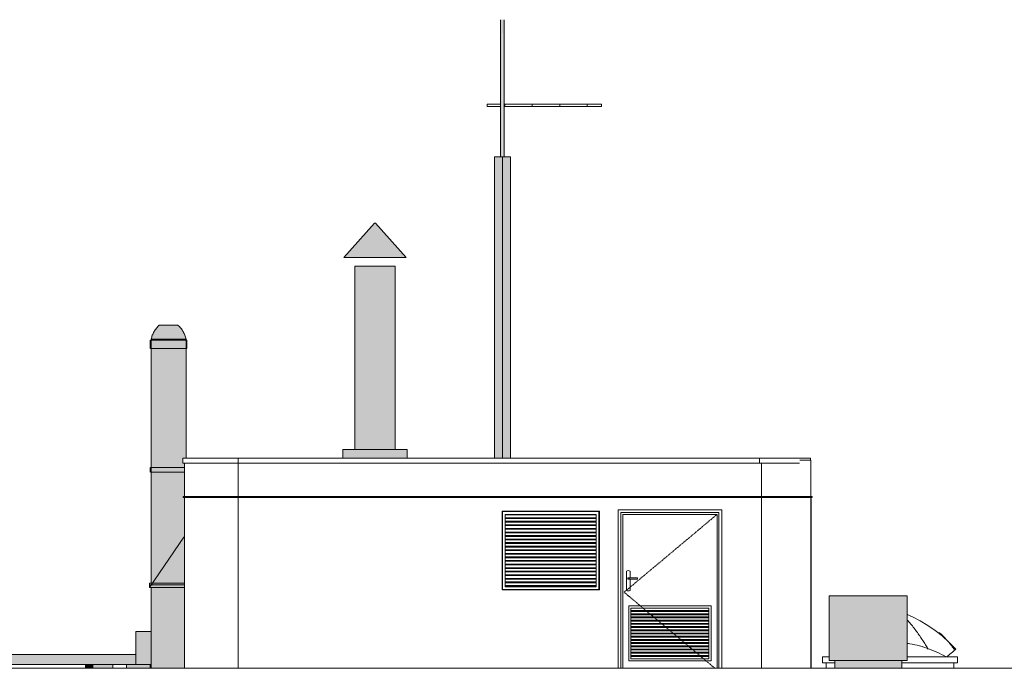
# Model space of a CAD drawing. Header units: millimetres. Extents: x -54722 to 267911, y -1116 to 19261.
# Tile 90 of 92: x 238766 to 249510, y 11051 to 18150. Entities that reach past the tile are written whole.
import ezdxf

# ---------------------------------------------------------------- set-up
doc = ezdxf.new("R2010")
doc.units = ezdxf.units.MM
doc.linetypes.add('Centre', pattern=[31.75, 6.35, -4.75, 15.9, -4.75])
for name, color, linetype, lineweight in [('A-DOOR', 31, 'Continuous', 9), ('A-DOOR-FRAM', 31, 'Continuous', 9), ('A-GENM', 13, 'Continuous', 9), ('A-WALL', 113, 'Continuous', 9), ('M-EQPM', 50, 'Continuous', 9), ('Q-SPCQ', 91, 'Continuous', 9)]:
    doc.layers.add(name, color=color, linetype=linetype, lineweight=lineweight)

# ---------------------------------------------------------------- blocks, each defined once
blk = doc.blocks.new('accortère - accortère-980409-Façade Sud')
at = {"layer": 'A-GENM'}
for p, q in [((-16022, 13312), (-16022, 13365)), ((-15418, 13365), (-16022, 13365)), ((-15418, 13312), (-15418, 13365)), ((-9730, 13365), (-15418, 13365)), ((-9730, 13365), (-9730, 13312)), ((-9174, 13365), (-9730, 13365)), ((-9174, 13343), (-9174, 13365)), ((-15418, 13312), (-16022, 13312)), ((-9730, 13312), (-15418, 13312)), ((-9294, 13312), (-9730, 13312))]:
    blk.add_line(p, q, dxfattribs=at)
blk = doc.blocks.new('Conduit Gaz - Conduit Gaz-1063074-Façade Sud')
at = {"layer": 'A-GENM'}
for points in [[(-16379, 11113), (-16367, 11113), (-16368, 11474), (-16534, 11474), (-16534, 11113)], [(-25329, 11075), (-25169, 11075), (-25169, 11113), (-25329, 11113)], [(-23214, 11075), (-23214, 11113), (-23294, 11113), (-23294, 11075)], [(-22998, 11075), (-22998, 11113), (-23214, 11113), (-23214, 11075)], [(-21874, 11075), (-21794, 11075), (-21794, 11113), (-21874, 11113)], [(-21794, 11075), (-21578, 11075), (-21578, 11113), (-21794, 11113)], [(-20444, 11075), (-20364, 11075), (-20364, 11113), (-20444, 11113)], [(-20216, 11075), (-20148, 11075), (-20148, 11113), (-20364, 11113), (-20364, 11075), (-20322, 11075)], [(-19011, 11075), (-19010, 11075), (-19010, 11113), (-19090, 11113), (-19090, 11075), (-19022, 11075)], [(-19010, 11075), (-18793, 11075), (-18793, 11113), (-19010, 11113)], [(-17084, 11075), (-17004, 11075), (-17004, 11113), (-17084, 11113)], [(-16788, 11075), (-16788, 11113), (-17004, 11113), (-17004, 11075)], [(-16639, 11075), (-16379, 11075), (-16379, 11113), (-16639, 11113)], [(-16368, 11075), (-16367, 11075), (-16367, 11113), (-16379, 11113), (-16379, 11075)]]:
    blk.add_hatch(color=256, dxfattribs=at).paths.add_polyline_path(points)
h = blk.add_hatch(color=256, dxfattribs=at)
h.paths.add_polyline_path([(-25906, 4165), (-25906, 11223), (-25960, 11223), (-25958, 4165), (-25911, 4165)])
h.paths.add_polyline_path([(-25909, 11166), (-25909, 11171), (-25907, 11169)])
h = blk.add_hatch(color=256, dxfattribs=at)
h.paths.add_polyline_path([(-23467, 11115), (-23456, 11115), (-23464, 11116), (-23472, 11122), (-23480, 11134), (-23483, 11142), (-23486, 11155), (-23487, 11169), (-23486, 11182), (-23483, 11196), (-23478, 11207), (-23472, 11215), (-23464, 11221), (-23456, 11223), (-25852, 11222), (-25904, 11169), (-25851, 11115), (-23468, 11115)])
h.paths.add_polyline_path([(-25909, 11166), (-25907, 11169), (-25909, 11171), (-25909, 11169)])
h = blk.add_hatch(color=256, dxfattribs=at)
h.paths.add_polyline_path([(-25853, 11221), (-25853, 11221), (-25853, 11223), (-25853, 11223), (-25853, 11221)])
h.paths.add_polyline_path([(-25897, 4165), (-25852, 4165), (-25852, 5121), (-25859, 5121), (-25859, 5084), (-25885, 5084), (-25884, 5120), (-25881, 5127), (-25871, 5132), (-25852, 5133), (-25852, 8367), (-25859, 8367), (-25859, 8329), (-25885, 8329), (-25885, 8365), (-25881, 8373), (-25871, 8377), (-25852, 8378), (-25852, 11027), (-25859, 11027), (-25859, 11075), (-25852, 11075), (-25852, 11115), (-25904, 11169), (-25853, 11221), (-25853, 11223), (-25906, 11223), (-25906, 4165)])
h = blk.add_hatch(color=256, dxfattribs=at)
h.paths.add_polyline_path([(-22022, 11115), (-21532, 11115), (-21532, 11223), (-23456, 11223), (-23464, 11221), (-23472, 11215), (-23478, 11207), (-23483, 11196), (-23486, 11179), (-23487, 11169), (-23486, 11155), (-23483, 11142), (-23478, 11130), (-23472, 11122), (-23464, 11116), (-23456, 11115), (-22143, 11115)])
h.paths.add_polyline_path([(-16534, 11115), (-16534, 11223), (-21177, 11223), (-21177, 11115), (-16602, 11115)])
for p, q in [((-16534, 11474), (-16367, 11474)), ((-16534, 11113), (-16534, 11474)), ((-25960, 11223), (-25960, 4165)), ((-25960, 11223), (-25906, 11223)), ((-25906, 11223), (-25852, 11223)), ((-23435, 11223), (-25867, 11223)), ((-25852, 11207), (-25852, 11223)), ((-21532, 11223), (-23456, 11223)), ((-16534, 11223), (-21177, 11223)), ((-25909, 11166), (-25909, 11171)), ((-25867, 11115), (-23435, 11115)), ((-25852, 11075), (-25852, 11130)), ((-25329, 11113), (-25169, 11113)), ((-25329, 11075), (-25329, 11113)), ((-25169, 11075), (-25169, 11113)), ((-23456, 11115), (-21532, 11115)), ((-23294, 11113), (-23214, 11113)), ((-23294, 11075), (-23294, 11113)), ((-23214, 11113), (-22998, 11113)), ((-23214, 11075), (-23214, 11113)), ((-22998, 11075), (-22998, 11113)), ((-21874, 11113), (-21794, 11113)), ((-21874, 11075), (-21874, 11113)), ((-21794, 11113), (-21578, 11113)), ((-21794, 11075), (-21794, 11113)), ((-21578, 11075), (-21578, 11113)), ((-21177, 11115), (-16534, 11115)), ((-20444, 11113), (-20364, 11113)), ((-20444, 11075), (-20444, 11113)), ((-20364, 11113), (-20148, 11113)), ((-20364, 11075), (-20364, 11113)), ((-20148, 11075), (-20148, 11113)), ((-19090, 11113), (-19010, 11113)), ((-19090, 11075), (-19090, 11113)), ((-19010, 11113), (-18793, 11113)), ((-19010, 11075), (-19010, 11113)), ((-18793, 11075), (-18793, 11113)), ((-17084, 11113), (-17004, 11113)), ((-17084, 11075), (-17084, 11113)), ((-17004, 11113), (-16788, 11113)), ((-17004, 11075), (-17004, 11113)), ((-16788, 11075), (-16788, 11113)), ((-16639, 11113), (-16379, 11113)), ((-16639, 11075), (-16639, 11113)), ((-16379, 11113), (-16367, 11113)), ((-16379, 11075), (-16379, 11113)), ((-25852, 8378), (-25852, 11027)), ((-25852, 5133), (-25852, 8367)), ((-25852, 4165), (-25852, 5121))]:
    blk.add_line(p, q, dxfattribs=at)
blk = doc.blocks.new('Tube de toiture - Tube de toiture-1136616-Façade Sud')
at = {"layer": 'A-GENM'}
for points in [[(-13774, 15557), (-13586, 15557), (-13922, 15931), (-13931, 15931), (-14266, 15557), (-13833, 15557)], [(-13958, 13460), (-13706, 13460), (-13706, 15460), (-14146, 15460), (-14146, 13460), (-13975, 13460)], [(-13667, 13365), (-13576, 13365), (-13576, 13460), (-14276, 13460), (-14276, 13365), (-13711, 13365)]]:
    blk.add_hatch(color=256, dxfattribs=at).paths.add_polyline_path(points)
for p, q in [((-13931, 15931), (-14266, 15557)), ((-13920, 15931), (-13931, 15931)), ((-13586, 15557), (-13920, 15931)), ((-14266, 15557), (-13586, 15557)), ((-14146, 15460), (-14146, 13460)), ((-14146, 15460), (-13706, 15460)), ((-13706, 13460), (-13706, 15460)), ((-14276, 13460), (-14276, 13365)), ((-14276, 13460), (-13576, 13460)), ((-13576, 13365), (-13576, 13460))]:
    blk.add_line(p, q, dxfattribs=at)
blk = doc.blocks.new('accortère1 - accortère-1152869-Façade Sud')
at = {"layer": 'A-GENM'}
for p, q in [((-9709, 12949), (-15418, 12949)), ((-15418, 12935), (-9709, 12935)), ((-9167, 12925), (-9169, 12925)), ((-9167, 11077), (-9167, 12925)), ((-9169, 11077), (-9167, 11077))]:
    blk.add_line(p, q, dxfattribs=at)
at = {"layer": 'A-GENM', "flags": 128}
for points in [[(-15418, 12949), (-15443, 12949), (-15468, 12949), (-15493, 12949), (-15518, 12949), (-15543, 12949), (-15567, 12949), (-15592, 12949), (-15615, 12949), (-15639, 12949), (-15662, 12949), (-15684, 12949), (-15706, 12949), (-15728, 12949), (-15749, 12949), (-15769, 12949), (-15789, 12949), (-15808, 12949), (-15826, 12949), (-15844, 12949), (-15861, 12949), (-15877, 12949), (-15892, 12949), (-15907, 12949), (-15921, 12949), (-15933, 12949), (-15945, 12949), (-15956, 12949), (-15966, 12949), (-15975, 12949), (-15984, 12949), (-15991, 12949), (-15997, 12949), (-16002, 12949), (-16007, 12949), (-16010, 12949), (-16012, 12949)], [(-16012, 12935), (-16010, 12935), (-16006, 12935), (-16002, 12935), (-15997, 12935), (-15991, 12935), (-15983, 12935), (-15975, 12935), (-15966, 12935), (-15956, 12935), (-15945, 12935), (-15933, 12935), (-15920, 12935), (-15906, 12935), (-15892, 12935), (-15876, 12935), (-15860, 12935), (-15843, 12935), (-15825, 12935), (-15807, 12935), (-15788, 12935), (-15768, 12935), (-15748, 12935), (-15727, 12935), (-15705, 12935), (-15683, 12935), (-15661, 12935), (-15638, 12935), (-15614, 12935), (-15590, 12935), (-15566, 12935), (-15542, 12935), (-15517, 12935), (-15492, 12935), (-15467, 12935), (-15442, 12935), (-15418, 12935)], [(-9163, 12949), (-9165, 12949), (-9168, 12949), (-9172, 12949), (-9177, 12949), (-9183, 12949), (-9190, 12949), (-9198, 12949), (-9207, 12949), (-9216, 12949), (-9227, 12949), (-9239, 12949), (-9251, 12949), (-9265, 12949), (-9279, 12949), (-9294, 12949), (-9310, 12949), (-9327, 12949), (-9344, 12949), (-9362, 12949), (-9381, 12949), (-9401, 12949), (-9421, 12949), (-9442, 12949), (-9463, 12949), (-9485, 12949), (-9507, 12949), (-9530, 12949), (-9554, 12949), (-9577, 12949), (-9601, 12949), (-9626, 12949), (-9650, 12949), (-9675, 12949), (-9700, 12949), (-9709, 12949)], [(-9709, 12935), (-9684, 12935), (-9659, 12935), (-9634, 12935), (-9610, 12935), (-9586, 12935), (-9562, 12935), (-9539, 12935), (-9516, 12935), (-9493, 12935), (-9471, 12935), (-9449, 12935), (-9428, 12935), (-9408, 12935), (-9388, 12935), (-9369, 12935), (-9351, 12935), (-9333, 12935), (-9316, 12935), (-9300, 12935), (-9284, 12935), (-9270, 12935), (-9256, 12935), (-9243, 12935), (-9231, 12935), (-9220, 12935), (-9210, 12935), (-9201, 12935), (-9193, 12935), (-9185, 12935), (-9179, 12935), (-9174, 12935), (-9169, 12935), (-9166, 12935), (-9164, 12935), (-9163, 12935)], [(-9169, 12949), (-9166, 12949), (-9164, 12949)], [(-9163, 12935), (-9165, 12935), (-9168, 12935)]]:
    blk.add_lwpolyline(points, dxfattribs=at)
at = {"layer": 'A-GENM'}
for points, knots in [([(-16019, 12942), (-16019, 12943), (-16019, 12945), (-16017, 12947), (-16015, 12948), (-16014, 12949), (-16012, 12949), (-16012, 12949)], [0, 0, 0, 0, 0.1111111, 0.2222222, 0.3333333, 0.4444444, 0.4999528, 0.4999528, 0.4999528, 0.4999528]), ([(-9156, 12942), (-9156, 12943), (-9157, 12945), (-9158, 12947), (-9160, 12948), (-9162, 12949), (-9163, 12949), (-9163, 12949)], [-1, -1, -1, -1, -0.8888889, -0.7777778, -0.6666667, -0.5555556, -0.5000469, -0.5000469, -0.5000469, -0.5000469])]:
    blk.add_open_spline(points, degree=3, knots=knots, dxfattribs=at)
for points in [[(-16011, 12935), (-16011, 12935), (-16013, 12935), (-16015, 12936), (-16017, 12937), (-16019, 12940), (-16019, 12941), (-16019, 12942)], [(-15418, 12942), (-15418, 12943), (-15418, 12945), (-15418, 12947), (-15418, 12948), (-15418, 12949), (-15418, 12949), (-15418, 12949)], [(-15418, 12935), (-15418, 12935), (-15418, 12935), (-15418, 12936), (-15418, 12937), (-15418, 12940), (-15418, 12941), (-15418, 12942)], [(-9709, 12949), (-9709, 12949), (-9709, 12949), (-9709, 12948), (-9709, 12947), (-9709, 12945), (-9709, 12943), (-9709, 12942)], [(-9709, 12942), (-9709, 12941), (-9709, 12940), (-9709, 12937), (-9709, 12936), (-9709, 12935), (-9709, 12935), (-9709, 12935)], [(-9164, 12935), (-9164, 12935), (-9162, 12935), (-9160, 12936), (-9158, 12937), (-9157, 12940), (-9156, 12941), (-9156, 12942)], [(-9164, 12935), (-9164, 12935), (-9163, 12935), (-9162, 12935)], [(-9162, 12949), (-9162, 12949), (-9163, 12949), (-9163, 12949)]]:
    blk.add_open_spline(points, degree=3, dxfattribs=at)
blk = doc.blocks.new('FP_78-Façade Sud')
at = {"layer": 'A-GENM'}
blk.add_line((-7898, 11290), (-7892, 11282), dxfattribs=at)
blk = doc.blocks.new('FP_79-Façade Sud')
at = {"layer": 'A-GENM'}
for p, q in [((-8119, 11598), (-8113, 11593)), ((-8113, 11593), (-8103, 11581)), ((-8103, 11581), (-8092, 11570)), ((-8092, 11570), (-8082, 11558)), ((-8082, 11558), (-8072, 11547)), ((-8072, 11547), (-8063, 11535)), ((-8063, 11535), (-8053, 11523)), ((-8053, 11523), (-8044, 11511)), ((-8044, 11511), (-8034, 11499)), ((-8034, 11499), (-8025, 11487)), ((-8025, 11487), (-8016, 11474)), ((-8016, 11474), (-8008, 11462)), ((-8008, 11462), (-7999, 11450)), ((-7999, 11450), (-7991, 11438)), ((-7991, 11438), (-7982, 11426)), ((-7982, 11426), (-7974, 11414)), ((-7974, 11414), (-7966, 11402)), ((-7966, 11402), (-7958, 11390)), ((-7958, 11390), (-7950, 11378)), ((-7773, 11465), (-7762, 11456)), ((-7762, 11456), (-7750, 11445)), ((-7750, 11445), (-7739, 11435)), ((-7739, 11435), (-7728, 11425)), ((-7728, 11425), (-7717, 11414)), ((-7717, 11414), (-7706, 11403)), ((-7706, 11403), (-7696, 11391)), ((-7696, 11391), (-7685, 11380)), ((-7950, 11378), (-7942, 11366)), ((-7942, 11366), (-7934, 11354)), ((-7934, 11354), (-7926, 11342)), ((-7926, 11342), (-7919, 11331)), ((-7919, 11331), (-7911, 11319)), ((-7911, 11319), (-7903, 11308)), ((-7903, 11308), (-7896, 11297)), ((-7685, 11380), (-7675, 11368)), ((-7675, 11368), (-7665, 11357)), ((-7665, 11357), (-7655, 11345)), ((-7655, 11345), (-7646, 11333)), ((-7646, 11333), (-7636, 11321)), ((-7636, 11321), (-7627, 11309)), ((-7627, 11309), (-7618, 11297)), ((-7618, 11297), (-7609, 11284)), ((-7609, 11284), (-7600, 11272))]:
    blk.add_line(p, q, dxfattribs=at)
at = {"layer": 'A-GENM', "flags": 128}
blk.add_lwpolyline([(-8119, 11659), (-8063, 11635), (-7976, 11591), (-7893, 11541), (-7813, 11486), (-7736, 11426), (-7664, 11360), (-7596, 11290), (-7588, 11281)], dxfattribs=at)
blk = doc.blocks.new('Skydome 4 - Skydome 110x120-1197151-Façade Sud')
at = {"layer": 'A-GENM'}
for p, q in [((-8969, 11197), (-9045, 11197)), ((-9045, 11197), (-9045, 11133)), ((-7570, 11197), (-8119, 11197)), ((-7570, 11197), (-7570, 11133)), ((-9045, 11133), (-8909, 11133)), ((-9005, 11133), (-9005, 11075)), ((-8179, 11133), (-7570, 11133)), ((-7610, 11133), (-7610, 11075))]:
    blk.add_line(p, q, dxfattribs=at)
at = {"layer": 'A-GENM', "flags": 128}
blk.add_lwpolyline([(-7588, 11281), (-7592, 11278), (-7605, 11267), (-7625, 11250), (-7654, 11226), (-7688, 11197)], dxfattribs=at)
at = {"layer": 'A-GENM'}
blk.add_open_spline([(-8119, 11345), (-8118, 11345), (-8109, 11344), (-8100, 11342), (-8091, 11341)], degree=3, knots=[0.66571102, 0.66571102, 0.66571102, 0.66571102, 0.66666667, 0.68752126, 0.68752126, 0.68752126, 0.68752126], dxfattribs=at)
for points in [[(-8117, 11345), (-8118, 11345), (-8118, 11345), (-8119, 11345)], [(-7903, 11292), (-7975, 11317), (-8046, 11335), (-8117, 11345)], [(-7796, 11249), (-7831, 11266), (-7867, 11280), (-7903, 11292)], [(-7693, 11197), (-7727, 11216), (-7761, 11234), (-7796, 11249)]]:
    blk.add_open_spline(points, degree=3, dxfattribs=at)
for name in ['FP_79-Façade Sud', 'FP_78-Façade Sud']:
    blk.add_blockref(name, (0, 0), dxfattribs=at)
blk = doc.blocks.new('Conduit Gaz3 - Conduit Gaz-1188638-Façade Sud')
at = {"layer": 'A-GENM'}
for points in [[(-8119, 11159), (-8119, 11865), (-8969, 11865), (-8969, 11159), (-8171, 11159)], [(-8522, 11075), (-8179, 11075), (-8179, 11159), (-8909, 11159), (-8909, 11075), (-8532, 11075)]]:
    blk.add_hatch(color=256, dxfattribs=at).paths.add_polyline_path(points)
for p, q in [((-8969, 11865), (-8119, 11865)), ((-8969, 11159), (-8969, 11865)), ((-8119, 11865), (-8119, 11159)), ((-8119, 11159), (-8969, 11159)), ((-8909, 11075), (-8909, 11159)), ((-8179, 11075), (-8179, 11159))]:
    blk.add_line(p, q, dxfattribs=at)
blk = doc.blocks.new('Tube de toiture2 - Tube de toiture-1191320-Façade Sud')
at = {"layer": 'A-GENM'}
for points in [[(-12535, 16655), (-12535, 18150), (-12555, 18150), (-12554, 16655), (-12540, 16655)], [(-12525, 16655), (-12515, 16655), (-12515, 18150), (-12535, 18150), (-12534, 16655), (-12527, 16655)], [(-12622, 13365), (-12534, 13365), (-12534, 16655), (-12622, 16655), (-12622, 13404)], [(-12447, 13365), (-12446, 13365), (-12446, 16655), (-12534, 16655), (-12533, 13365), (-12481, 13365)], [(-16368, 14664), (-16190, 14664), (-16188, 14748), (-16184, 14817), (-16280, 14817), (-16315, 14777), (-16336, 14748), (-16356, 14703), (-16361, 14687)], [(-16002, 14664), (-15990, 14664), (-16005, 14716), (-16021, 14748), (-16041, 14778), (-16078, 14817), (-16184, 14817), (-16188, 14739), (-16190, 14664), (-16009, 14664)], [(-16377, 14562), (-16178, 14562), (-16178, 14652), (-16377, 14652), (-16377, 14591)], [(-16371, 14652), (-16190, 14652), (-16190, 14664), (-16368, 14664)], [(-16096, 14652), (-15988, 14652), (-15990, 14664), (-15993, 14664), (-16001, 14663), (-16002, 14664), (-16009, 14664), (-16022, 14662), (-16025, 14664), (-16036, 14664), (-16053, 14661), (-16055, 14664), (-16072, 14664), (-16090, 14660), (-16094, 14664), (-16116, 14663), (-16133, 14659), (-16138, 14664), (-16159, 14664), (-16180, 14659), (-16190, 14663), (-16190, 14652), (-16120, 14652)], [(-16178, 14562), (-15980, 14562), (-15980, 14652), (-16178, 14652), (-16178, 14591)], [(-16241, 13213), (-16178, 13213), (-16178, 13263), (-16377, 13263), (-16377, 13213), (-16271, 13213)], [(-16131, 13213), (-16006, 13213), (-16006, 13263), (-16178, 13263), (-16178, 13213)], [(-16006, 11953), (-16006, 12503), (-16012, 12503), (-16388, 11953), (-16120, 11953)], [(-16006, 11983), (-16006, 12003), (-16388, 12003), (-16388, 11983), (-16120, 11983)], [(-16006, 11953), (-16006, 12003), (-16388, 12003), (-16388, 11953), (-16120, 11953)]]:
    blk.add_hatch(color=256, dxfattribs=at).paths.add_polyline_path(points)
h = blk.add_hatch(color=256, dxfattribs=at)
h.paths.add_polyline_path([(-16367, 11075), (-16178, 11075), (-16178, 11953), (-16367, 11953), (-16367, 11075)])
h.paths.add_polyline_path([(-16354, 12003), (-16354, 12003), (-16178, 12260), (-16178, 13213), (-16368, 13213), (-16367, 12003), (-16356, 12003)])
h.paths.add_polyline_path([(-16368, 13263), (-16178, 13263), (-16178, 14562), (-16368, 14562), (-16368, 13404)])
h.paths.add_polyline_path([(-16178, 14659), (-16178, 14664), (-16190, 14664), (-16184, 14661)])
h = blk.add_hatch(color=256, dxfattribs=at)
h.paths.add_polyline_path([(-16178, 11075), (-16006, 11075), (-16007, 11953), (-16178, 11953), (-16178, 11179)])
h.paths.add_polyline_path([(-16178, 12260), (-16012, 12503), (-16006, 12503), (-16006, 12935), (-16015, 12936), (-16018, 12940), (-16018, 12944), (-16015, 12948), (-16011, 12949), (-16006, 12949), (-16006, 13213), (-16178, 13213), (-16178, 12366)])
h.paths.add_polyline_path([(-16011, 13263), (-16006, 13263), (-16006, 13312), (-16022, 13312), (-16022, 13365), (-15990, 13365), (-15990, 14562), (-16178, 14562), (-16178, 13263), (-16014, 13263)])
h.paths.add_polyline_path([(-16178, 14659), (-16159, 14664), (-16178, 14664)])
h.paths.add_polyline_path([(-16133, 14659), (-16113, 14664), (-16138, 14664), (-16133, 14659)])
h.paths.add_polyline_path([(-16090, 14660), (-16072, 14664), (-16094, 14664)])
h.paths.add_polyline_path([(-16052, 14661), (-16036, 14664), (-16055, 14664)])
h.paths.add_polyline_path([(-16022, 14662), (-16014, 14664), (-16024, 14664), (-16023, 14663)])
h.paths.add_polyline_path([(-16001, 14663), (-15993, 14664), (-16001, 14664)])
for p, q in [((-12555, 18150), (-12555, 16655)), ((-12515, 16655), (-12515, 18150)), ((-12622, 16655), (-12534, 16655)), ((-12622, 13365), (-12622, 16655)), ((-12534, 16655), (-12446, 16655)), ((-12534, 16655), (-12534, 13365)), ((-12446, 13365), (-12446, 16655)), ((-16280, 14817), (-16184, 14817)), ((-16184, 14817), (-16078, 14817)), ((-16378, 14652), (-16378, 14562)), ((-16378, 14652), (-16378, 14562)), ((-16178, 14652), (-16377, 14652)), ((-16377, 14652), (-16377, 14652)), ((-16369, 14663), (-16368, 14664)), ((-16368, 14664), (-16190, 14664)), ((-16368, 14664), (-16368, 12003)), ((-16190, 14664), (-16368, 14664)), ((-16178, 14664), (-16190, 14664)), ((-16159, 14664), (-16178, 14664)), ((-15980, 14652), (-16178, 14652)), ((-16159, 14664), (-16138, 14664)), ((-16113, 14664), (-16138, 14664)), ((-16113, 14664), (-16094, 14664)), ((-16071, 14664), (-16094, 14664)), ((-16071, 14664), (-16055, 14664)), ((-16035, 14664), (-16055, 14664)), ((-16035, 14664), (-16025, 14664)), ((-16008, 14664), (-16024, 14664)), ((-16008, 14664), (-16002, 14664)), ((-15992, 14664), (-16001, 14664)), ((-15992, 14664), (-15990, 14664)), ((-15990, 14664), (-15990, 14664)), ((-15990, 14664), (-15990, 14664)), ((-15990, 14664), (-15990, 14664)), ((-15990, 14664), (-15990, 14664)), ((-15988, 13365), (-15988, 14664)), ((-15988, 14656), (-15988, 14664)), ((-15980, 14652), (-15980, 14652)), ((-15978, 14562), (-15978, 14652)), ((-15978, 14562), (-15978, 14652)), ((-16178, 14562), (-16377, 14562)), ((-16377, 14562), (-16377, 14562)), ((-16368, 14562), (-16368, 13263)), ((-15980, 14562), (-16178, 14562)), ((-15988, 13365), (-15988, 14562)), ((-15980, 14562), (-15980, 14562)), ((-16378, 13263), (-16378, 13213)), ((-16378, 13263), (-16378, 13213)), ((-16377, 13263), (-16178, 13263)), ((-16377, 13263), (-16377, 13263)), ((-16178, 13263), (-16005, 13263)), ((-16178, 13213), (-16377, 13213)), ((-16377, 13213), (-16377, 13213)), ((-16368, 13213), (-16368, 12003)), ((-16005, 13213), (-16178, 13213)), ((-16012, 12503), (-16388, 11953)), ((-16006, 12503), (-16012, 12503)), ((-16388, 12003), (-16006, 12003)), ((-16388, 12003), (-16388, 11983)), ((-16388, 12003), (-16006, 12003)), ((-16388, 12003), (-16388, 11953)), ((-16006, 11983), (-16388, 11983)), ((-16388, 11953), (-16006, 11953)), ((-16006, 11953), (-16388, 11953)), ((-16368, 11953), (-16368, 11075)), ((-16368, 11953), (-16368, 11075))]:
    blk.add_line(p, q, dxfattribs=at)
at = {"layer": 'A-GENM', "flags": 128}
for points in [[(-16368, 14664), (-16366, 14675), (-16363, 14686), (-16360, 14697), (-16356, 14707), (-16352, 14717), (-16347, 14728), (-16342, 14738), (-16337, 14747), (-16331, 14757), (-16325, 14766), (-16318, 14775), (-16311, 14784), (-16304, 14793), (-16296, 14801), (-16288, 14809), (-16280, 14816), (-16280, 14817)], [(-16368, 14664), (-16366, 14675), (-16363, 14686), (-16360, 14697), (-16356, 14707), (-16352, 14717), (-16347, 14728), (-16342, 14738), (-16337, 14747), (-16331, 14757), (-16325, 14766), (-16318, 14775), (-16311, 14784), (-16304, 14793), (-16296, 14801), (-16288, 14809), (-16280, 14816)], [(-16077, 14817), (-16069, 14809), (-16061, 14801), (-16053, 14793), (-16046, 14784), (-16039, 14776), (-16032, 14767), (-16026, 14757), (-16020, 14748), (-16015, 14738), (-16010, 14728), (-16005, 14718), (-16001, 14707), (-15997, 14697), (-15994, 14686), (-15991, 14675), (-15988, 14665), (-15988, 14664)], [(-16077, 14817), (-16069, 14809), (-16061, 14801), (-16053, 14793), (-16046, 14784), (-16039, 14776), (-16032, 14767), (-16026, 14757), (-16020, 14748), (-16015, 14738), (-16010, 14728), (-16005, 14718), (-16001, 14707), (-15997, 14697), (-15994, 14686), (-15991, 14675), (-15988, 14665), (-15988, 14664)], [(-16371, 14652), (-16369, 14663), (-16368, 14664)], [(-15988, 14664), (-15986, 14653), (-15986, 14652)], [(-15988, 14664), (-15986, 14653), (-15986, 14652)]]:
    blk.add_lwpolyline(points, dxfattribs=at)
blk = doc.blocks.new('Porte métal - __PP _1_03m x 1_8m_-1200251-Façade Sud')
at = {"layer": 'A-DOOR', "lineweight": 18}
for p, q in [((-11273, 12803), (-11273, 11075)), ((-10143, 12803), (-11273, 12803)), ((-10143, 11075), (-10143, 12803)), ((-11243, 11075), (-11243, 12773)), ((-11243, 12773), (-10173, 12773)), ((-10173, 12773), (-10173, 11075))]:
    blk.add_line(p, q, dxfattribs=at)
at = {"layer": 'A-DOOR'}
for p, q in [((-11223, 12753), (-11223, 11075)), ((-10193, 12753), (-11223, 12753)), ((-10193, 11075), (-10193, 12753)), ((-11183, 12133), (-11183, 11923)), ((-11169, 12046), (-11169, 12060)), ((-11169, 12060), (-11151, 12060)), ((-11151, 12046), (-11169, 12046)), ((-11148, 12061), (-11163, 12061)), ((-11163, 12045), (-11148, 12045)), ((-11151, 12046), (-11151, 12060)), ((-11151, 12060), (-11063, 12060)), ((-11063, 12046), (-11151, 12046)), ((-11063, 12061), (-11148, 12061)), ((-11148, 12045), (-11063, 12045)), ((-11143, 12061), (-11143, 12133)), ((-11143, 11923), (-11143, 12046)), ((-11063, 12061), (-11063, 12060)), ((-11063, 12060), (-11063, 12046)), ((-11063, 12046), (-11063, 12046)), ((-11158, 11753), (-10258, 11753)), ((-11158, 11153), (-11158, 11753)), ((-11133, 11178), (-11133, 11728)), ((-11133, 11728), (-10283, 11728)), ((-10283, 11728), (-10283, 11178)), ((-10258, 11753), (-10258, 11153)), ((-11133, 11703), (-10283, 11703)), ((-11133, 11693), (-10283, 11693)), ((-11133, 11668), (-10283, 11668)), ((-11133, 11658), (-10283, 11658)), ((-11133, 11633), (-10283, 11633)), ((-11133, 11623), (-10283, 11623)), ((-11133, 11598), (-10283, 11598)), ((-11133, 11588), (-10283, 11588)), ((-11133, 11563), (-10283, 11563)), ((-11133, 11553), (-10283, 11553)), ((-11133, 11528), (-10283, 11528)), ((-11133, 11518), (-10283, 11518)), ((-11133, 11493), (-10283, 11493)), ((-11133, 11483), (-10283, 11483)), ((-11133, 11458), (-10283, 11458)), ((-11133, 11448), (-10283, 11448)), ((-11133, 11423), (-10283, 11423)), ((-11133, 11413), (-10283, 11413)), ((-11133, 11388), (-10283, 11388)), ((-11133, 11378), (-10283, 11378)), ((-11133, 11353), (-10283, 11353)), ((-11133, 11343), (-10283, 11343)), ((-11133, 11318), (-10283, 11318)), ((-11133, 11308), (-10283, 11308)), ((-11133, 11283), (-10283, 11283)), ((-11133, 11273), (-10283, 11273)), ((-11133, 11248), (-10283, 11248)), ((-11133, 11238), (-10283, 11238)), ((-11133, 11213), (-10283, 11213)), ((-11133, 11203), (-10283, 11203)), ((-11133, 11178), (-10283, 11178)), ((-10283, 11178), (-11133, 11178)), ((-10258, 11153), (-11158, 11153))]:
    blk.add_line(p, q, dxfattribs=at)
at = {"layer": 'A-DOOR', "linetype": 'Centre'}
for p, q in [((-10193, 12753), (-11208, 11903)), ((-11208, 11903), (-10219, 11075))]:
    blk.add_line(p, q, dxfattribs=at)
at = {"layer": 'A-DOOR'}
for centre, start, end in [((-11163, 12099), 60, 120), ((-11163, 11958), 240, 300)]:
    blk.add_arc(centre, 40, start, end, dxfattribs=at)
for points in [[(-11169, 12060), (-11168, 12061), (-11165, 12061), (-11163, 12061), (-11161, 12061)], [(-11161, 12046), (-11163, 12045), (-11165, 12045), (-11168, 12046), (-11169, 12046)], [(-11151, 12060), (-11150, 12061), (-11149, 12061), (-11148, 12061), (-11148, 12061)], [(-11148, 12046), (-11148, 12045), (-11149, 12045), (-11150, 12046), (-11151, 12046)]]:
    blk.add_open_spline(points, degree=3, dxfattribs=at)
at = {"layer": 'A-DOOR-FRAM'}
for p, q in [((-11223, 12753), (-11223, 11075)), ((-11223, 12753), (-10193, 12753)), ((-10193, 12753), (-10193, 11075))]:
    blk.add_line(p, q, dxfattribs=at)
blk = doc.blocks.new('Grille d_aération - Mur - 1000 x 820 mm-1200780-Façade Sud')
at = {"layer": 'M-EQPM'}
for p, q in [((-12534, 12783), (-12539, 12788)), ((-12539, 12788), (-12539, 11928)), ((-11478, 12788), (-12539, 12788)), ((-11478, 12788), (-11483, 12783)), ((-11478, 11928), (-11478, 12788)), ((-12534, 11933), (-12534, 12783)), ((-11483, 12783), (-12534, 12783)), ((-12504, 12753), (-12504, 11963)), ((-11514, 12753), (-12504, 12753)), ((-11514, 11963), (-11514, 12753)), ((-11483, 12783), (-11483, 11933)), ((-12534, 11933), (-12539, 11928)), ((-12539, 11928), (-11478, 11928)), ((-11483, 11933), (-12534, 11933)), ((-12504, 11963), (-11514, 11963)), ((-11483, 11933), (-11478, 11928))]:
    blk.add_line(p, q, dxfattribs=at)
at = {"layer": 'Q-SPCQ'}
for p, q in [((-11514, 12747), (-12504, 12747)), ((-11514, 12716), (-12504, 12716)), ((-11514, 12713), (-12504, 12713)), ((-11514, 12708), (-12504, 12708)), ((-11514, 12677), (-12504, 12677)), ((-11514, 12674), (-12504, 12674)), ((-11514, 12669), (-12504, 12669)), ((-11514, 12638), (-12504, 12638)), ((-11514, 12635), (-12504, 12635)), ((-11514, 12630), (-12504, 12630)), ((-11514, 12599), (-12504, 12599)), ((-11514, 12596), (-12504, 12596)), ((-11514, 12591), (-12504, 12591)), ((-11514, 12560), (-12504, 12560)), ((-11514, 12557), (-12504, 12557)), ((-11514, 12552), (-12504, 12552)), ((-11514, 12522), (-12504, 12522)), ((-11514, 12518), (-12504, 12518)), ((-11514, 12513), (-12504, 12513)), ((-11514, 12483), (-12504, 12483)), ((-11514, 12479), (-12504, 12479)), ((-11514, 12474), (-12504, 12474)), ((-11514, 12444), (-12504, 12444)), ((-11514, 12440), (-12504, 12440)), ((-11514, 12435), (-12504, 12435)), ((-11514, 12405), (-12504, 12405)), ((-11514, 12401), (-12504, 12401)), ((-11514, 12396), (-12504, 12396)), ((-11514, 12366), (-12504, 12366)), ((-11514, 12362), (-12504, 12362)), ((-11514, 12357), (-12504, 12357)), ((-11514, 12327), (-12504, 12327)), ((-11514, 12324), (-12504, 12324)), ((-11514, 12318), (-12504, 12318)), ((-11514, 12288), (-12504, 12288)), ((-11514, 12285), (-12504, 12285)), ((-11514, 12280), (-12504, 12280)), ((-11514, 12249), (-12504, 12249)), ((-11514, 12246), (-12504, 12246)), ((-11514, 12241), (-12504, 12241)), ((-11514, 12210), (-12504, 12210)), ((-11514, 12207), (-12504, 12207)), ((-11514, 12202), (-12504, 12202)), ((-11514, 12171), (-12504, 12171)), ((-11514, 12168), (-12504, 12168)), ((-11514, 12163), (-12504, 12163)), ((-11514, 12132), (-12504, 12132)), ((-11514, 12129), (-12504, 12129)), ((-11514, 12124), (-12504, 12124)), ((-11514, 12093), (-12504, 12093)), ((-11514, 12090), (-12504, 12090)), ((-11514, 12085), (-12504, 12085)), ((-11514, 12054), (-12504, 12054)), ((-11514, 12051), (-12504, 12051)), ((-11514, 12046), (-12504, 12046)), ((-11514, 12015), (-12504, 12015)), ((-11514, 12012), (-12504, 12012)), ((-11514, 12007), (-12504, 12007)), ((-11514, 11976), (-12504, 11976)), ((-11514, 11973), (-12504, 11973))]:
    blk.add_line(p, q, dxfattribs=at)
blk = doc.blocks.new('accortère2 - accortère-1436305-Façade Sud')
at = {"layer": 'A-GENM'}
blk.add_line((3112, 11075), (-25859, 11075), dxfattribs=at)
blk = doc.blocks.new('Grille sol - Famille1-1186403-Façade Sud')
at = {"layer": 'A-GENM'}
h = blk.add_hatch(dxfattribs=at)
h.set_pattern_fill('FP_18', color=256, style=0, pattern_type=2)
h.set_pattern_definition([(0, (11857.87, 0), (0, 300), []), (90, (11857.87, 0), (-300, 2e-14), [])])
h.paths.add_polyline_path([(-11454, 17202), (-11454, 17227), (-12515, 17227), (-12515, 17202), (-11784, 17202)])
h.paths.add_polyline_path([(-12704, 17202), (-12555, 17202), (-12555, 17227), (-12704, 17227)])
for p, q in [((-12704, 17227), (-12555, 17227)), ((-12704, 17202), (-12704, 17227)), ((-12555, 17202), (-12704, 17202)), ((-12515, 17227), (-11454, 17227)), ((-11454, 17202), (-12515, 17202)), ((-11454, 17202), (-11454, 17227))]:
    blk.add_line(p, q, dxfattribs=at)

msp = doc.modelspace()

# ---------------------------------------------------------------- linework, layer by layer
at = {"layer": 'A-WALL'}
for p, q in [((247277, 13343), (247399, 13343)), ((247399, 13343), (247399, 12949)), ((240563, 12949), (240563, 13312)), ((241151, 13312), (241151, 12949)), ((246859, 12949), (246859, 13312)), ((240563, 11075), (240563, 12935)), ((241151, 12935), (241151, 11075)), ((246859, 11075), (246859, 12935)), ((247399, 12935), (247399, 11075))]:
    msp.add_line(p, q, dxfattribs=at)

# ---------------------------------------------------------------- block references
at = {"layer": 'A-DOOR'}
msp.add_blockref('Porte métal - __PP _1_03m x 1_8m_-1200251-Façade Sud', (256569, 0), dxfattribs=at)
at = {"layer": 'A-GENM'}
for name in ['Tube de toiture2 - Tube de toiture-1191320-Façade Sud', 'Grille sol - Famille1-1186403-Façade Sud', 'Tube de toiture - Tube de toiture-1136616-Façade Sud', 'accortère - accortère-980409-Façade Sud', 'accortère1 - accortère-1152869-Façade Sud', 'Conduit Gaz3 - Conduit Gaz-1188638-Façade Sud', 'Skydome 4 - Skydome 110x120-1197151-Façade Sud', 'Conduit Gaz - Conduit Gaz-1063074-Façade Sud', 'accortère2 - accortère-1436305-Façade Sud']:
    msp.add_blockref(name, (256569, 0), dxfattribs=at)
at = {"layer": 'M-EQPM'}
msp.add_blockref('Grille d_aération - Mur - 1000 x 820 mm-1200780-Façade Sud', (256569, 0), dxfattribs=at)

doc.saveas('drawing.dxf')
